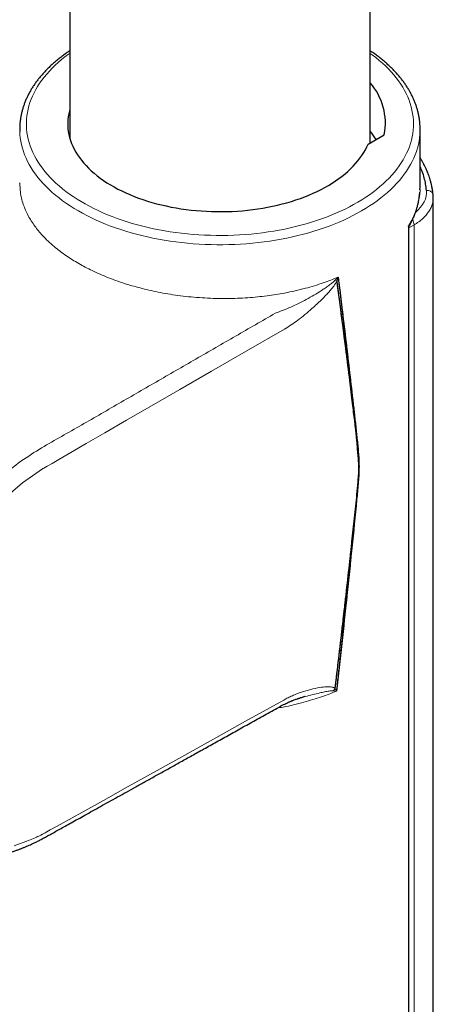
# Model space of a CAD drawing. Header units: millimetres. Extents: x 8 to 847, y 12 to 2109.
# Tile 13 of 256: x 755 to 786, y 489 to 563. Entities that reach past the tile are written whole.
import ezdxf

# ---------------------------------------------------------------- set-up
doc = ezdxf.new("R2010")
doc.units = ezdxf.units.MM

msp = doc.modelspace()

# ---------------------------------------------------------------- linework, layer by layer
at = {"color": 7, "linetype": 'Continuous', "lineweight": 30}
for p, q in [((781.419, 553.989), (781.419, 881.579)), ((758.919, 670.838), (758.919, 554.336)), ((781.268, 553.901), (782.487, 554.605)), ((785.169, 550.696), (785.169, 555.009)), ((755.17, 550.962), (755.17, 550.983)), ((785.158, 550.467), (785.166, 550.703)), ((786.155, 549.888), (786.137, 550.121)), ((786.155, 466.877), (786.155, 549.887)), ((784.328, 463.065), (784.328, 547.595))]:
    msp.add_line(p, q, dxfattribs=at)
at = {"color": 8, "linetype": 'Continuous', "lineweight": 0}
for p, q in [((784.721, 547.842), (784.329, 547.607)), ((784.721, 465.003), (784.721, 547.842)), ((784.299, 462.705), (784.299, 547.761)), ((778.813, 543.7), (779.028, 543.923)), ((779.028, 543.923), (778.945, 543.645)), ((779.079, 543.505), (779.079, 543.5)), ((779.079, 514.521), (779.079, 514.51)), ((776.377, 512.425), (776.198, 512.376)), ((778.895, 512.871), (778.663, 512.903)), ((778.806, 513.079), (778.895, 512.871))]:
    msp.add_line(p, q, dxfattribs=at)
at = {"color": 8, "linetype": 'Continuous', "lineweight": 0, "flags": 128}
for points in [[(758.919, 560.698), (758.828, 560.633), (758.561, 560.434), (758.305, 560.23), (758.06, 560.022), (757.826, 559.81), (757.603, 559.594), (757.391, 559.374), (757.191, 559.15), (757.002, 558.923), (756.826, 558.693), (756.661, 558.46), (756.509, 558.224), (756.369, 557.986), (756.241, 557.745), (756.126, 557.503), (756.024, 557.258), (755.935, 557.012), (755.858, 556.764), (755.795, 556.515), (755.744, 556.265), (755.706, 556.014), (755.682, 555.763), (755.67, 555.512), (755.672, 555.26), (755.687, 555.009), (755.714, 554.757), (755.755, 554.507), (755.809, 554.257), (755.876, 554.009), (755.956, 553.761), (756.049, 553.515), (756.154, 553.271), (756.272, 553.029), (756.403, 552.789), (756.546, 552.551), (756.701, 552.316), (756.869, 552.084), (757.048, 551.854), (757.24, 551.628), (757.443, 551.406), (757.658, 551.187), (757.883, 550.971), (758.121, 550.76), (758.368, 550.553), (758.627, 550.351), (758.896, 550.153), (759.175, 549.959), (759.464, 549.771), (759.763, 549.588), (760.071, 549.41), (760.389, 549.238), (760.715, 549.071), (761.05, 548.909), (761.393, 548.754), (761.744, 548.605), (762.102, 548.462), (762.468, 548.325), (762.841, 548.194), (763.22, 548.071), (763.606, 547.953), (763.997, 547.843), (764.395, 547.739), (764.797, 547.642), (765.204, 547.553), (765.616, 547.47), (766.032, 547.395), (766.452, 547.326), (766.874, 547.266), (767.3, 547.212), (767.729, 547.166), (768.16, 547.127), (768.592, 547.096), (769.026, 547.073), (769.461, 547.057), (769.897, 547.048), (770.333, 547.047), (770.768, 547.054), (771.204, 547.068), (771.638, 547.09), (772.071, 547.119), (772.502, 547.156), (772.931, 547.2), (773.358, 547.252), (773.782, 547.311), (774.202, 547.377), (774.619, 547.451), (775.032, 547.531), (775.44, 547.619), (775.844, 547.714), (776.242, 547.816), (776.635, 547.925), (777.023, 548.041), (777.404, 548.163), (777.778, 548.292), (778.146, 548.427), (778.506, 548.568), (778.859, 548.716), (779.204, 548.87), (779.541, 549.03), (779.869, 549.195), (780.189, 549.366), (780.499, 549.543), (780.8, 549.725), (781.092, 549.912), (781.374, 550.104), (781.645, 550.301), (781.906, 550.502), (782.157, 550.708), (782.397, 550.918), (782.626, 551.132), (782.843, 551.351), (783.049, 551.572), (783.243, 551.798), (783.426, 552.026), (783.597, 552.258), (783.755, 552.492), (783.901, 552.729), (784.035, 552.969), (784.156, 553.21), (784.265, 553.454), (784.361, 553.7), (784.444, 553.947), (784.514, 554.195), (784.571, 554.444), (784.615, 554.695), (784.646, 554.946), (784.664, 555.197), (784.669, 555.449), (784.661, 555.7), (784.64, 555.952), (784.605, 556.203), (784.558, 556.453), (784.498, 556.702), (784.424, 556.95), (784.338, 557.197), (784.239, 557.442), (784.127, 557.685), (784.003, 557.926), (783.866, 558.165), (783.717, 558.401), (783.555, 558.635), (783.381, 558.866), (783.196, 559.094), (782.999, 559.318), (782.79, 559.539), (782.569, 559.756), (782.338, 559.969), (782.095, 560.178), (781.842, 560.383), (781.578, 560.583), (781.419, 560.698)], [(785.167, 554.867), (785.154, 554.624), (785.128, 554.368), (785.089, 554.112), (785.036, 553.858), (784.97, 553.604), (784.892, 553.351), (784.8, 553.1), (784.696, 552.851), (784.579, 552.603), (784.449, 552.358), (784.306, 552.114), (784.152, 551.874), (783.985, 551.636), (783.805, 551.401), (783.614, 551.17), (783.411, 550.941), (783.197, 550.716), (782.97, 550.495), (782.733, 550.278), (782.485, 550.066), (782.226, 549.857), (781.956, 549.653), (781.676, 549.454), (781.386, 549.259), (781.086, 549.07), (780.776, 548.886), (780.457, 548.707), (780.129, 548.534), (779.792, 548.366), (779.447, 548.205), (779.094, 548.049), (778.732, 547.899), (778.364, 547.756), (777.988, 547.619), (777.605, 547.489), (777.216, 547.365), (776.82, 547.247), (776.419, 547.137), (776.012, 547.034), (775.6, 546.937), (775.183, 546.848), (774.762, 546.766), (774.337, 546.691), (773.908, 546.623), (773.476, 546.563), (773.041, 546.51), (772.604, 546.464), (772.164, 546.427), (771.722, 546.396), (771.28, 546.373), (770.836, 546.358), (770.392, 546.351), (769.947, 546.351), (769.503, 546.358), (769.059, 546.373), (768.616, 546.396), (768.175, 546.427), (767.735, 546.464), (767.297, 546.51), (766.862, 546.563), (766.43, 546.623), (766.001, 546.691), (765.576, 546.766), (765.155, 546.848), (764.738, 546.937), (764.327, 547.034), (763.92, 547.137), (763.518, 547.247), (763.123, 547.365), (762.734, 547.489), (762.351, 547.619), (761.975, 547.756), (761.606, 547.899), (761.245, 548.049), (760.892, 548.205), (760.546, 548.366), (760.21, 548.534), (759.882, 548.707), (759.563, 548.886), (759.253, 549.07), (758.953, 549.259), (758.663, 549.454), (758.383, 549.653), (758.113, 549.857), (757.854, 550.066), (757.605, 550.278), (757.368, 550.495), (757.142, 550.716), (756.927, 550.941), (756.724, 551.17), (756.533, 551.401), (756.354, 551.636), (756.187, 551.874), (756.032, 552.114), (755.89, 552.358), (755.76, 552.603), (755.643, 552.851), (755.538, 553.1), (755.447, 553.351), (755.368, 553.604), (755.302, 553.858), (755.25, 554.112), (755.21, 554.368), (755.184, 554.624), (755.172, 554.854)], [(775, 540.022), (772.145, 538.373), (769.535, 536.866), (767.169, 535.499), (765.047, 534.273), (763.17, 533.188), (761.537, 532.244), (760.148, 531.441), (759.004, 530.779), (758.105, 530.258), (757.59, 529.959), (757.214, 529.74), (756.974, 529.601), (756.906, 529.561), (756.885, 529.548), (756.877, 529.543), (756.874, 529.541), (756.873, 529.541), (756.873, 529.54), (756.872, 529.54), (756.872, 529.54), (756.872, 529.54), (756.872, 529.54), (756.872, 529.54), (756.872, 529.54), (755.389, 528.497), (753.941, 527.255)], [(754.744, 501.278), (755.833, 501.665), (756.321, 501.877), (756.417, 501.921), (756.514, 501.967), (756.61, 502.013), (756.707, 502.061), (756.745, 502.08), (756.867, 502.146), (757.065, 502.255), (757.45, 502.468), (757.973, 502.757), (758.883, 503.262), (760.037, 503.903), (761.436, 504.681), (763.078, 505.595), (764.965, 506.645), (767.096, 507.832), (769.471, 509.155), (772.091, 510.615), (774.954, 512.211)]]:
    msp.add_lwpolyline(points, dxfattribs=at)
at = {"color": 7, "linetype": 'Continuous', "lineweight": 30, "flags": 128}
msp.add_lwpolyline([(758.919, 556.499), (758.891, 556.395), (758.84, 556.173), (758.802, 555.951), (758.777, 555.728), (758.765, 555.504), (758.767, 555.28), (758.781, 555.057), (758.809, 554.833), (758.85, 554.611), (758.904, 554.389), (758.971, 554.169), (759.051, 553.95), (759.144, 553.733), (759.249, 553.518), (759.367, 553.305), (759.498, 553.094), (759.641, 552.886), (759.796, 552.681), (759.963, 552.479), (760.142, 552.281), (760.332, 552.086), (760.534, 551.895), (760.747, 551.708), (760.97, 551.525), (761.205, 551.347), (761.45, 551.174), (761.704, 551.005), (761.969, 550.842), (762.243, 550.683), (762.526, 550.531), (762.818, 550.383), (763.119, 550.242), (763.427, 550.107), (763.744, 549.978), (764.067, 549.855), (764.398, 549.738), (764.736, 549.629), (765.08, 549.525), (765.429, 549.429), (765.785, 549.339), (766.145, 549.257), (766.51, 549.181), (766.879, 549.113), (767.252, 549.052), (767.628, 548.999), (768.007, 548.953), (768.389, 548.914), (768.773, 548.883), (769.158, 548.859), (769.545, 548.843), (769.932, 548.835), (770.319, 548.834), (770.707, 548.841), (771.093, 548.855), (771.479, 548.877), (771.863, 548.906), (772.245, 548.943), (772.625, 548.988), (773.002, 549.04), (773.376, 549.099), (773.746, 549.165), (774.112, 549.239), (774.473, 549.32), (774.829, 549.408), (775.18, 549.503), (775.526, 549.605), (775.865, 549.713), (776.197, 549.828), (776.522, 549.949), (776.841, 550.077), (777.151, 550.211), (777.453, 550.351), (777.747, 550.497), (778.033, 550.648), (778.309, 550.805), (778.575, 550.968), (778.832, 551.135), (779.079, 551.307), (779.316, 551.485), (779.542, 551.666), (779.758, 551.852), (779.962, 552.042), (780.155, 552.236), (780.336, 552.434), (780.506, 552.635), (780.664, 552.84), (780.809, 553.047), (780.943, 553.257), (781.064, 553.469), (781.172, 553.684), (781.268, 553.901)], dxfattribs=at)
at = {"color": 7, "linetype": 'Continuous', "lineweight": 30}
for centre, radius, start, end in [((777.985, 555.458), 4.582, 349.27411, 41.45193), ((760.17, 555.009), 5, 178.18197, 181.77167), ((776.768, 551.125), 5.976, 31.47577, 38.88434), ((780.169, 555.009), 5, 358.37012, 1.82787)]:
    msp.add_arc(centre, radius, start, end, dxfattribs=at)
at = {"color": 8, "linetype": 'Continuous', "lineweight": 0}
for centre, radius, start, end in [((785.696, 549.961), 0.469, 20.0299, 96.14034), ((783.984, 547.806), 0.738, 2.76638, 34.29088), ((780.726, 548.076), 4.776, 246.38164, 248.10001), ((777.791, 513.755), 1.22, 315.63901, 326.32125)]:
    msp.add_arc(centre, radius, start, end, dxfattribs=at)
msp.add_ellipse((781.152, 550.271), major_axis=(4.5, 0.034), ratio=0.582304, start_param=5.66437, end_param=6.329774, dxfattribs=at)
at = {"color": 7, "linetype": 'Continuous', "lineweight": 30}
for points, knots in [([(758.919, 560.896), (758.856, 560.853), (758.698, 560.748), (758.458, 560.575), (758.198, 560.378), (757.947, 560.176), (757.706, 559.97), (757.474, 559.759), (757.253, 559.545), (757.042, 559.327), (756.841, 559.105), (756.652, 558.879), (756.473, 558.651), (756.305, 558.419), (756.148, 558.185), (756.002, 557.948), (755.868, 557.708), (755.746, 557.467), (755.635, 557.224), (755.536, 556.978), (755.449, 556.732), (755.373, 556.484), (755.309, 556.236), (755.257, 555.986), (755.217, 555.736), (755.189, 555.486), (755.175, 555.3), (755.173, 555.197), (755.173, 555.178)], [0, 0, 0, 0, 0.027768, 0.068448, 0.109123, 0.149788, 0.190441, 0.231074, 0.271682, 0.312258, 0.352795, 0.393285, 0.433721, 0.474093, 0.514395, 0.554617, 0.594754, 0.634801, 0.674751, 0.714605, 0.75436, 0.794021, 0.833591, 0.873078, 0.912492, 0.951846, 0.991152, 1, 1, 1, 1]), ([(785.165, 555.179), (785.163, 555.242), (785.158, 555.388), (785.136, 555.617), (785.102, 555.867), (785.056, 556.116), (784.998, 556.364), (784.928, 556.611), (784.847, 556.857), (784.754, 557.101), (784.65, 557.344), (784.534, 557.585), (784.407, 557.824), (784.268, 558.061), (784.118, 558.296), (783.957, 558.528), (783.784, 558.757), (783.601, 558.983), (783.407, 559.206), (783.202, 559.426), (782.987, 559.642), (782.762, 559.854), (782.527, 560.062), (782.282, 560.266), (782.027, 560.466), (781.762, 560.661), (781.56, 560.804), (781.442, 560.881), (781.419, 560.896)], [0, 0, 0, 0, 0.0294697, 0.0687358, 0.108021, 0.1473413, 0.1867116, 0.2261453, 0.2656535, 0.305245, 0.3449264, 0.3847014, 0.4245716, 0.4645362, 0.5045925, 0.5447359, 0.5849605, 0.6252597, 0.6656258, 0.7060512, 0.7465279, 0.7870483, 0.8276051, 0.8681914, 0.908801, 0.9494282, 0.9900682, 1, 1, 1, 1]), ([(786.137, 550.121), (786.126, 550.221), (786.105, 550.414), (786.056, 550.693), (785.999, 550.949), (785.936, 551.183), (785.87, 551.395), (785.804, 551.586), (785.739, 551.754), (785.677, 551.905), (785.619, 552.036), (785.568, 552.146), (785.526, 552.233), (785.493, 552.298), (785.466, 552.352), (785.438, 552.405), (785.402, 552.474), (785.353, 552.563), (785.291, 552.672), (785.229, 552.777), (785.187, 552.845), (785.169, 552.873)], [0, 0, 0, 0, 0.1070137, 0.2063874, 0.2981465, 0.3823093, 0.4588892, 0.5278959, 0.5893372, 0.6432187, 0.6927236, 0.7334991, 0.7655489, 0.7888758, 0.8058264, 0.8250038, 0.8472027, 0.882658, 0.9238213, 0.9684651, 1, 1, 1, 1]), ([(785.646, 550.427), (785.628, 550.585), (785.592, 550.9), (785.484, 551.368), (785.348, 551.811), (785.226, 552.095), (785.169, 552.226)], [0, 0, 0, 0, 0.259591, 0.518674, 0.777964, 1, 1, 1, 1]), ([(784.387, 547.824), (784.406, 547.859), (784.445, 547.928), (784.494, 548.023), (784.535, 548.104), (784.568, 548.171), (784.598, 548.235), (784.638, 548.321), (784.688, 548.433), (784.747, 548.575), (784.808, 548.733), (784.869, 548.908), (784.935, 549.117), (784.998, 549.349), (785.053, 549.594), (785.094, 549.822), (785.122, 550.038), (785.138, 550.184), (785.144, 550.275), (785.146, 550.292)], [0, 0, 0, 0, 0.043355, 0.085588, 0.117982, 0.142572, 0.168646, 0.197348, 0.248734, 0.306849, 0.371693, 0.443268, 0.520131, 0.625745, 0.724618, 0.816748, 0.902131, 0.981447, 1, 1, 1, 1]), ([(784.299, 547.761), (784.316, 547.769), (784.35, 547.785), (784.378, 547.807), (784.384, 547.821), (784.386, 547.825)], [0, 0, 0, 0, 0.423126, 0.842602, 1, 1, 1, 1]), ([(784.327, 547.601), (784.327, 547.607), (784.328, 547.633), (784.32, 547.686), (784.306, 547.734), (784.299, 547.761)], [0, 0, 0, 0, 0.106882, 0.517696, 1, 1, 1, 1]), ([(784.328, 547.601), (784.33, 547.635), (784.333, 547.711), (784.368, 547.784), (784.388, 547.824)], [0, 0, 0, 0, 0.447528, 1, 1, 1, 1]), ([(778.806, 513.079), (778.819, 513.183), (778.845, 513.403), (778.887, 513.753), (778.933, 514.141), (778.984, 514.568), (779.039, 515.033), (779.097, 515.526), (779.158, 516.045), (779.221, 516.589), (779.288, 517.168), (779.359, 517.781), (779.426, 518.362), (779.488, 518.906), (779.545, 519.406), (779.602, 519.909), (779.657, 520.398), (779.709, 520.855), (779.756, 521.281), (779.801, 521.685), (779.844, 522.066), (779.883, 522.422), (779.918, 522.738), (779.948, 523.015), (779.969, 523.206), (779.983, 523.331), (779.994, 523.435), (780.01, 523.575), (780.028, 523.744), (780.046, 523.909), (780.063, 524.069), (780.089, 524.306), (780.122, 524.61), (780.16, 524.959), (780.193, 525.261), (780.221, 525.519), (780.245, 525.746), (780.267, 525.948), (780.286, 526.123), (780.3, 526.248), (780.308, 526.329), (780.314, 526.378), (780.319, 526.427), (780.324, 526.476), (780.33, 526.525), (780.335, 526.573), (780.348, 526.692), (780.376, 526.961), (780.418, 527.366), (780.457, 527.777), (780.487, 528.109), (780.51, 528.37), (780.53, 528.614), (780.547, 528.842), (780.562, 529.065), (780.576, 529.302), (780.584, 529.547), (780.586, 529.785), (780.583, 530.004), (780.576, 530.219), (780.564, 530.444), (780.549, 530.679), (780.516, 531.087), (780.456, 531.633), (780.374, 532.316), (780.293, 532.974), (780.208, 533.63), (780.128, 534.29), (780.076, 534.738), (780.05, 534.968), (780.049, 534.976), (780.049, 534.98), (780.048, 534.985), (780.046, 535.002), (780.042, 535.034), (780.036, 535.084), (780.027, 535.155), (780.016, 535.251), (780.001, 535.373), (779.982, 535.523), (779.96, 535.701), (779.934, 535.91), (779.905, 536.145), (779.873, 536.406), (779.848, 536.604), (779.833, 536.727), (779.828, 536.765), (779.824, 536.8), (779.82, 536.834), (779.816, 536.868), (779.811, 536.903), (779.801, 536.989), (779.777, 537.176), (779.73, 537.553), (779.574, 538.794), (779.312, 540.853), (779.067, 542.714), (778.945, 543.645)], [0, 0, 0, 0, 0.009709, 0.020611, 0.032705, 0.045993, 0.060474, 0.076148, 0.092019, 0.10895, 0.126942, 0.145995, 0.166108, 0.181124, 0.196681, 0.212747, 0.22796, 0.242164, 0.25536, 0.267547, 0.279789, 0.290811, 0.300614, 0.309196, 0.316558, 0.318433, 0.32078, 0.326197, 0.331456, 0.336556, 0.341498, 0.346282, 0.358619, 0.369759, 0.378693, 0.386672, 0.393696, 0.399765, 0.405428, 0.409893, 0.41136, 0.412896, 0.414424, 0.415941, 0.41745, 0.418949, 0.420438, 0.428462, 0.443872, 0.458111, 0.46673, 0.474857, 0.482491, 0.489633, 0.496284, 0.503456, 0.512086, 0.519782, 0.526522, 0.533659, 0.541196, 0.549135, 0.557477, 0.582952, 0.605994, 0.629036, 0.652049, 0.675042, 0.698036, 0.69866, 0.69893, 0.698958, 0.699074, 0.699456, 0.700695, 0.702405, 0.704684, 0.708139, 0.7124, 0.717468, 0.723793, 0.731044, 0.739221, 0.748323, 0.758352, 0.759934, 0.761131, 0.762327, 0.763524, 0.76472, 0.765917, 0.767114, 0.773695, 0.785447, 0.806433, 0.903216, 1, 1, 1, 1]), ([(778.806, 513.079), (778.984, 514.577), (779.339, 517.573), (779.712, 520.875), (779.944, 522.971), (780.041, 523.858), (780.136, 524.746), (780.231, 525.634), (780.324, 526.522), (780.415, 527.409), (780.505, 528.297), (780.552, 528.894), (780.57, 529.206), (780.572, 529.242), (780.574, 529.284), (780.576, 529.331), (780.578, 529.385), (780.58, 529.444), (780.583, 529.531), (780.585, 529.648), (780.586, 529.801), (780.584, 529.947), (780.581, 530.064), (780.579, 530.133), (780.577, 530.175), (780.576, 530.208), (780.573, 530.269), (780.568, 530.366), (780.56, 530.498), (780.55, 530.649), (780.536, 530.817), (780.524, 530.959), (780.515, 531.055), (780.511, 531.098), (780.508, 531.129), (780.505, 531.162), (780.501, 531.196), (780.494, 531.268), (780.482, 531.385), (780.463, 531.554), (780.44, 531.755), (780.414, 531.963), (780.388, 532.167), (780.365, 532.351), (780.342, 532.532), (780.32, 532.715), (780.271, 533.128), (780.09, 534.66), (779.827, 536.788), (779.574, 538.794), (779.466, 539.637), (779.44, 539.837), (779.433, 539.892), (779.426, 539.947), (779.42, 539.998), (779.415, 540.036), (779.411, 540.062), (779.407, 540.098), (779.399, 540.162), (779.386, 540.26), (779.37, 540.383), (779.349, 540.547), (779.322, 540.758), (779.288, 541.02), (779.249, 541.321), (779.214, 541.591), (779.187, 541.796), (779.171, 541.921), (779.158, 542.023), (779.145, 542.121), (779.132, 542.219), (779.119, 542.318), (779.057, 542.792), (778.999, 543.235), (778.945, 543.645)], [0, 0, 0, 0, 0.139976, 0.27995, 0.307445, 0.33494, 0.362435, 0.38993, 0.417425, 0.444921, 0.472422, 0.499925, 0.500861, 0.501988, 0.503308, 0.50482, 0.506523, 0.508418, 0.510505, 0.514828, 0.519797, 0.525412, 0.529091, 0.531424, 0.532235, 0.53334, 0.53474, 0.538346, 0.543088, 0.548003, 0.553733, 0.560279, 0.562627, 0.563627, 0.564691, 0.56582, 0.567014, 0.568273, 0.573301, 0.579158, 0.585845, 0.594288, 0.601041, 0.607331, 0.613662, 0.620077, 0.626506, 0.656857, 0.780035, 0.849016, 0.866012, 0.86792, 0.869828, 0.871736, 0.873644, 0.875159, 0.875717, 0.876361, 0.878933, 0.882349, 0.886611, 0.891718, 0.89944, 0.908532, 0.918992, 0.930822, 0.936578, 0.94038, 0.943787, 0.947194, 0.950601, 0.954007, 0.957414, 1, 1, 1, 1]), ([(779.028, 543.923), (779.066, 543.607), (779.143, 542.986), (779.254, 542.07), (779.36, 541.187), (779.461, 540.334), (779.558, 539.513), (779.649, 538.724), (779.736, 537.966), (779.82, 537.229), (779.9, 536.513), (779.976, 535.819), (780.048, 535.16), (780.114, 534.535), (780.176, 533.944), (780.233, 533.392), (780.285, 532.877), (780.332, 532.4), (780.375, 531.955), (780.414, 531.542), (780.448, 531.162), (780.478, 530.813), (780.504, 530.508), (780.524, 530.244), (780.541, 530.018), (780.554, 529.817), (780.564, 529.64), (780.572, 529.488), (780.576, 529.361), (780.577, 529.258), (780.575, 529.171), (780.569, 529.083), (780.561, 528.976), (780.55, 528.842), (780.536, 528.671), (780.518, 528.462), (780.496, 528.212), (780.47, 527.927), (780.44, 527.607), (780.407, 527.252), (780.371, 526.871), (780.332, 526.464), (780.29, 526.034), (780.245, 525.572), (780.196, 525.08), (780.143, 524.544), (780.085, 523.966), (780.021, 523.342), (779.954, 522.683), (779.883, 521.99), (779.807, 521.263), (779.727, 520.5), (779.643, 519.703), (779.553, 518.858), (779.457, 517.963), (779.355, 517.017), (779.247, 516.034), (779.135, 515.013), (779.017, 513.954), (778.937, 513.236), (778.895, 512.871)], [0, 0, 0, 0, 0.032187, 0.063309, 0.093364, 0.122354, 0.150278, 0.177137, 0.20293, 0.227657, 0.252418, 0.27601, 0.298432, 0.319685, 0.339768, 0.358682, 0.37598, 0.392169, 0.407249, 0.421219, 0.43408, 0.445832, 0.456475, 0.464879, 0.472433, 0.47914, 0.484998, 0.490009, 0.494173, 0.497493, 0.499972, 0.502409, 0.505696, 0.509834, 0.514822, 0.52142, 0.529085, 0.537817, 0.547616, 0.558483, 0.570418, 0.582648, 0.595827, 0.609956, 0.625033, 0.641059, 0.659094, 0.678196, 0.698365, 0.719602, 0.741907, 0.765279, 0.789718, 0.815225, 0.843092, 0.87213, 0.90234, 0.933722, 0.966275, 1, 1, 1, 1]), ([(779.028, 543.923), (779.215, 542.387), (779.59, 539.316), (779.986, 535.921), (780.234, 533.72), (780.345, 532.711), (780.453, 531.701), (780.539, 530.849), (780.583, 530.141), (780.595, 529.583), (780.568, 529.004), (780.524, 528.417), (780.471, 527.827), (780.318, 526.232), (780.059, 523.635), (779.683, 520.04), (779.296, 516.451), (779.029, 514.065), (778.895, 512.871)], [0, 0, 0, 0, 0.156596, 0.313193, 0.347645, 0.382098, 0.416553, 0.451016, 0.469087, 0.487156, 0.505252, 0.523354, 0.54145, 0.559543, 0.66966, 0.779773, 0.889886, 1, 1, 1, 1]), ([(774.74, 511.764), (774.806, 511.8), (774.927, 511.866), (775.096, 511.95), (775.236, 512.016), (775.348, 512.066), (775.436, 512.103), (775.508, 512.133), (775.574, 512.16), (775.649, 512.189), (775.742, 512.225), (775.853, 512.265), (775.948, 512.297), (776.015, 512.319), (776.064, 512.335), (776.122, 512.353), (776.2, 512.377), (776.303, 512.407), (776.382, 512.428), (776.425, 512.44)], [0, 0, 0, 0, 0.115533, 0.214058, 0.295672, 0.360377, 0.40855, 0.449704, 0.48787, 0.524019, 0.582602, 0.655515, 0.723655, 0.752246, 0.777441, 0.811015, 0.859337, 0.922351, 1, 1, 1, 1]), ([(776.556, 512.474), (776.551, 512.472), (776.493, 512.458), (776.432, 512.441), (776.377, 512.425)], [0, 0, 0, 0, 0.090495, 1, 1, 1, 1]), ([(748.181, 501.042), (748.246, 501.009), (748.386, 500.939), (748.597, 500.847), (748.803, 500.764), (748.987, 500.697), (749.147, 500.643), (749.285, 500.6), (749.411, 500.564), (749.533, 500.531), (749.712, 500.486), (749.951, 500.434), (750.254, 500.381), (750.523, 500.346), (750.749, 500.324), (750.927, 500.31), (751.103, 500.301), (751.29, 500.295), (751.496, 500.294), (751.733, 500.298), (751.995, 500.31), (752.274, 500.332), (752.551, 500.362), (752.794, 500.396), (752.994, 500.428), (753.146, 500.455), (753.276, 500.48), (753.395, 500.505), (753.514, 500.53), (753.641, 500.56), (753.777, 500.592), (753.953, 500.637), (754.165, 500.695), (754.407, 500.768), (754.643, 500.843), (754.871, 500.921), (755.091, 501.001), (755.302, 501.081), (755.503, 501.162), (755.695, 501.242), (755.877, 501.322), (756.062, 501.405), (756.27, 501.503), (756.512, 501.621), (756.791, 501.765), (757.098, 501.931), (757.431, 502.116), (757.791, 502.317), (758.178, 502.532), (758.595, 502.764), (759.048, 503.017), (759.54, 503.291), (760.071, 503.587), (760.635, 503.901), (761.23, 504.233), (761.858, 504.583), (762.508, 504.945), (763.178, 505.319), (763.868, 505.703), (764.588, 506.104), (765.337, 506.522), (766.115, 506.956), (766.923, 507.406), (767.76, 507.873), (768.641, 508.364), (769.568, 508.88), (770.54, 509.422), (771.544, 509.982), (772.581, 510.56), (773.65, 511.156), (774.373, 511.559), (774.74, 511.764)], [0, 0, 0, 0, 0.008855, 0.018902, 0.02793, 0.035945, 0.042951, 0.048852, 0.054237, 0.059571, 0.064852, 0.077221, 0.089533, 0.101969, 0.109498, 0.116438, 0.123036, 0.130342, 0.138478, 0.147439, 0.158274, 0.16893, 0.179408, 0.189591, 0.196027, 0.201621, 0.206376, 0.210518, 0.214908, 0.219631, 0.224687, 0.230077, 0.23917, 0.248206, 0.256886, 0.265209, 0.273336, 0.281095, 0.288486, 0.295509, 0.302166, 0.30866, 0.315953, 0.32516, 0.335462, 0.346804, 0.359113, 0.372328, 0.386606, 0.401979, 0.418446, 0.43687, 0.456496, 0.477323, 0.499351, 0.522579, 0.547009, 0.571449, 0.596983, 0.623612, 0.651335, 0.680152, 0.710063, 0.741069, 0.773169, 0.807972, 0.843975, 0.88118, 0.919586, 0.959192, 1, 1, 1, 1])]:
    msp.add_open_spline(points, degree=3, knots=knots, dxfattribs=at)
at = {"color": 8, "linetype": 'Continuous', "lineweight": 0}
for points, knots in [([(755.188, 550.979), (755.19, 550.751), (755.195, 550.214), (755.41, 549.393), (755.777, 548.54), (756.269, 547.76), (756.907, 546.984), (757.694, 546.236), (758.616, 545.538), (759.576, 544.937), (760.625, 544.384), (761.846, 543.85), (763.162, 543.389), (764.531, 543.01), (765.914, 542.713), (767.429, 542.484), (769.04, 542.34), (770.667, 542.3), (772.228, 542.361), (773.673, 542.506), (775.123, 542.736), (776.536, 543.058), (777.876, 543.461), (778.659, 543.775), (779.028, 543.923)], [0, 0, 0, 0, 0.036607, 0.086302, 0.133274, 0.177524, 0.219052, 0.270173, 0.316456, 0.3579, 0.398985, 0.445034, 0.496048, 0.537576, 0.581898, 0.629013, 0.678921, 0.729181, 0.77655, 0.821027, 0.862612, 0.913548, 0.959344, 1, 1, 1, 1]), ([(784.299, 547.761), (784.46, 548.051), (784.779, 548.626), (785.048, 549.51), (785.175, 550.201), (785.157, 550.595), (785.153, 550.696)], [0, 0, 0, 0, 0.305075, 0.604598, 0.898567, 1, 1, 1, 1]), ([(786.148, 549.889), (786.15, 549.837), (786.153, 549.685), (786.101, 549.434), (785.997, 549.138), (785.838, 548.85), (785.629, 548.574), (785.372, 548.311), (785.073, 548.064), (784.838, 547.916), (784.721, 547.842)], [0, 0, 0, 0, 0.0683789, 0.2014676, 0.3345564, 0.4676451, 0.6007338, 0.7338225, 0.8669113, 1, 1, 1, 1]), ([(774.319, 541.218), (774.708, 541.364), (775.496, 541.661), (776.651, 542.242), (777.499, 542.736), (778.053, 543.099), (778.323, 543.291), (778.582, 543.478), (778.738, 543.628), (778.813, 543.7)], [0, 0, 0, 0, 0.245059, 0.496391, 0.751816, 0.816146, 0.880032, 0.942446, 1, 1, 1, 1]), ([(778.945, 543.645), (778.864, 543.508), (778.732, 543.286), (778.503, 543.003), (778.286, 542.753), (778.032, 542.484), (777.743, 542.194), (777.418, 541.885), (776.839, 541.357), (776.035, 540.676), (775.335, 540.234), (775, 540.022)], [0, 0, 0, 0, 0.080408, 0.131002, 0.18907, 0.254874, 0.328599, 0.41037, 0.500284, 0.761094, 1, 1, 1, 1]), ([(748.142, 501.101), (747.929, 501.206), (747.324, 501.502), (746.491, 502.261), (745.652, 503.341), (745.055, 504.537), (744.649, 505.761), (744.394, 506.962), (744.248, 508.253), (744.212, 509.772), (744.337, 511.536), (744.672, 513.54), (745.201, 515.597), (745.918, 517.669), (746.81, 519.723), (747.864, 521.728), (749.064, 523.647), (750.389, 525.453), (751.817, 527.11), (753.317, 528.587), (754.863, 529.867), (756.905, 531.218), (759.422, 532.596), (762.405, 534.342), (765.383, 536.056), (768.362, 537.778), (771.341, 539.497), (773.326, 540.644), (774.319, 541.218)], [0, 0, 0, 0, 0.018457, 0.052376, 0.086094, 0.119868, 0.145173, 0.170399, 0.195805, 0.221232, 0.254986, 0.288781, 0.322626, 0.356446, 0.390212, 0.424004, 0.45791, 0.4916, 0.525381, 0.559018, 0.592108, 0.625017, 0.687787, 0.75023, 0.812672, 0.875115, 0.937557, 1, 1, 1, 1]), ([(774.954, 512.211), (775.061, 512.269), (775.276, 512.385), (775.603, 512.539), (775.936, 512.678), (776.275, 512.803), (776.622, 512.914), (777.078, 513.036), (777.599, 513.151), (778.128, 513.213), (778.535, 513.215), (778.725, 513.12), (778.806, 513.079)], [0, 0, 0, 0, 0.077693, 0.157313, 0.239042, 0.323051, 0.409495, 0.498517, 0.668962, 0.808229, 0.917646, 1, 1, 1, 1]), ([(778.895, 512.871), (778.53, 512.729), (777.752, 512.424), (776.417, 512.024), (775.294, 511.743), (774.603, 511.628), (774.451, 511.603)], [0, 0, 0, 0, 0.26631, 0.56787, 0.904676, 1, 1, 1, 1]), ([(778.663, 512.903), (778.563, 512.9), (778.355, 512.895), (778.011, 512.821), (777.42, 512.695), (776.925, 512.568), (776.556, 512.474)], [0, 0, 0, 0, 0.155731, 0.323652, 0.495161, 1, 1, 1, 1])]:
    msp.add_open_spline(points, degree=3, knots=knots, dxfattribs=at)

doc.saveas('drawing.dxf')
